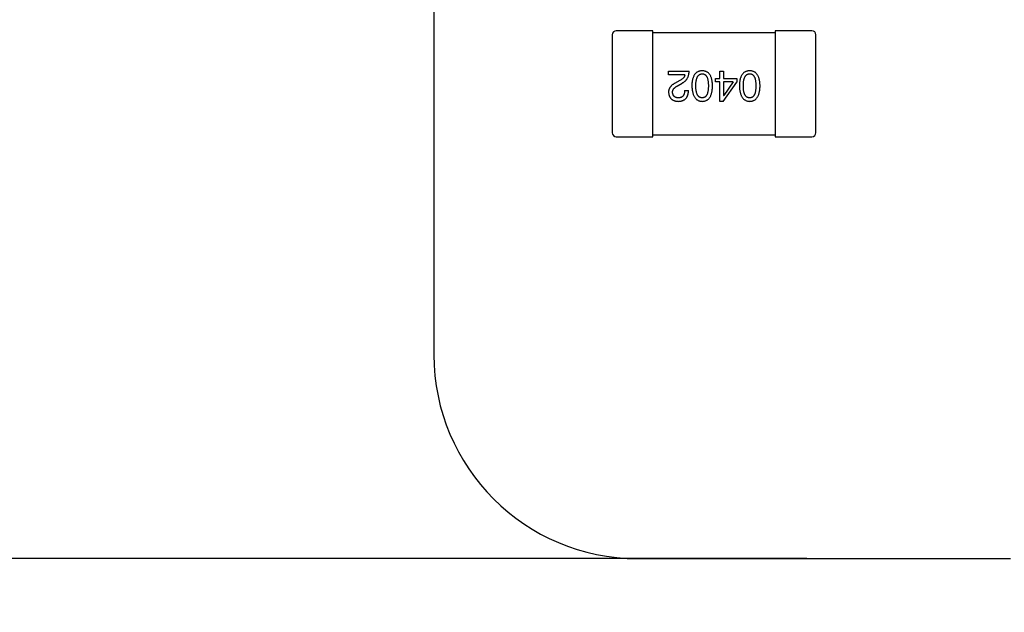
# Model space of a CAD drawing. Header units: millimetres. Extents: x 0 to 297, y 0 to 210.
# Tile 5 of 172: x 87.04 to 91.87, y 78.69 to 81.6. Entities that reach past the tile are written whole.
import ezdxf

# ---------------------------------------------------------------- set-up
doc = ezdxf.new("R2010")
doc.units = ezdxf.units.MM
doc.header["$LTSCALE"] = 16.335
doc.header["$PDMODE"] = 3
doc.header["$PDSIZE"] = 8
doc.linetypes.add('CENTER', pattern=[0.6, 0.375, -0.075, 0.075, -0.075])
doc.layers.get('0').update_dxf_attribs({"linetype": 'CONTINUOUS'})
doc.layers.get('Defpoints').update_dxf_attribs({"linetype": 'CONTINUOUS'})
for name, color, linetype in [('2_100_DXF_CONTINUOUS_LINE', 7, 'CONTINUOUS'), ('3_1_A_DXF_CONTINUOUS_LINE', 7, 'CONTINUOUS'), ('_1_10001_DXF_CONTINUOUS_LINE', 7, 'CONTINUOUS'), ('OPEN_CASCADEDXF_CONTINUOUS_LINE', 7, 'CONTINUOUS')]:
    doc.layers.add(name, color=color, linetype=linetype)
doc.styles.get("Standard").update_dxf_attribs({"font": '仿宋_GB2312.ttf'})
doc.dimstyles.get("Standard").update_dxf_attribs({"dimtxt": 2.5, "dimasz": 3.5, "dimexe": 1.5, "dimexo": 1, "dimtad": 1, "dimdsep": 46, "dimtxsty": 'Standard', "dimblk": '_FILLED', "dimblk1": '_FILLED', "dimblk2": '_FILLED', "dimcen": 0.09, "dimazin": 2, "dimtol": 1, "dimtp": 0.01, "dimtm": 0.01, "dimtfac": 1, "dimtofl": 0, "dimtmove": 0, "dimatfit": 3, "dimldrblk": '_FILLED', "dimfxl": 1, "dimtolj": 1, "dimarcsym": 0})

# ---------------------------------------------------------------- blocks, each defined once
blk = doc.blocks.new('_FILLED')
at = {"color": 0, "linetype": 'ByBlock'}
blk.add_solid([(0, 0), (-1, 0.1714), (-1, -0.1714)], dxfattribs=at)
blk = doc.blocks.new('*D10')
at = {"color": 0, "lineweight": -2, "transparency": 16777216}
for p, q in [((89.4434, 148.9536), (77.5589, 148.9536)), ((79.0589, 147.9536), (79.0589, 115.0786)), ((79.0589, 79.9536), (79.0589, 112.8286)), ((89.4434, 78.9536), (77.5589, 78.9536))]:
    blk.add_line(p, q, dxfattribs=at)
at = {"layer": 'Defpoints', "color": 0, "transparency": 16777216}
for p in [(90.4434, 148.9536), (79.0589, 78.9536), (90.4434, 78.9536)]:
    blk.add_point(p, dxfattribs=at)
at = {"color": 0, "lineweight": -2, "transparency": 16777216}
for p, rotation in [((79.0589, 148.9536), 90), ((79.0589, 78.9536), 270)]:
    blk.add_blockref('_FILLED', p, dxfattribs=dict(at, rotation=rotation))
at = {"color": 0, "transparency": 16777216, "insert": (79.0589, 113.9536), "char_height": 1, "attachment_point": 5}
blk.add_mtext('\\A1;70.00', dxfattribs=at)
blk = doc.blocks.new('*D11')
at = {"color": 0, "lineweight": -2, "transparency": 16777216}
for p, q in [((90.8984, 78.9536), (77.5428, 78.9536)), ((79.0428, 77.9536), (79.0428, 77.2286)), ((79.0428, 74.2536), (79.0428, 74.9786)), ((90.8984, 73.2536), (77.5428, 73.2536))]:
    blk.add_line(p, q, dxfattribs=at)
at = {"layer": 'Defpoints', "color": 0, "transparency": 16777216}
for p in [(91.8984, 78.9536), (79.0428, 73.2536), (91.8984, 73.2536)]:
    blk.add_point(p, dxfattribs=at)
at = {"color": 0, "lineweight": -2, "transparency": 16777216}
for p, rotation in [((79.0428, 78.9536), 90), ((79.0428, 73.2536), 270)]:
    blk.add_blockref('_FILLED', p, dxfattribs=dict(at, rotation=rotation))
at = {"color": 0, "transparency": 16777216, "insert": (79.0428, 76.1036), "char_height": 1, "attachment_point": 5}
blk.add_mtext('\\A1;5.70', dxfattribs=at)
blk = doc.blocks.new('*D12')
at = {"color": 0, "linetype": 'CENTER', "lineweight": -2, "transparency": 16777216}
for p, q in [((89.4434, 93.3596), (82.4185, 93.3596)), ((83.9185, 92.3596), (83.9185, 87.2816)), ((83.9185, 79.9536), (83.9185, 85.0316)), ((89.4434, 78.9536), (82.4185, 78.9536))]:
    blk.add_line(p, q, dxfattribs=at)
at = {"layer": 'Defpoints', "color": 0, "linetype": 'CENTER', "transparency": 16777216}
for p in [(90.4434, 93.3596), (83.9185, 78.9536), (90.4434, 78.9536)]:
    blk.add_point(p, dxfattribs=at)
at = {"color": 0, "linetype": 'CENTER', "lineweight": -2, "transparency": 16777216}
for p, rotation in [((83.9185, 93.3596), 90), ((83.9185, 78.9536), 270)]:
    blk.add_blockref('_FILLED', p, dxfattribs=dict(at, rotation=rotation))
at = {"color": 0, "linetype": 'CENTER', "transparency": 16777216, "insert": (83.9185, 86.1566), "char_height": 1, "attachment_point": 5}
blk.add_mtext('\\A1;14.41', dxfattribs=at)

msp = doc.modelspace()

# ---------------------------------------------------------------- linework, layer by layer
at = {"layer": '2_100_DXF_CONTINUOUS_LINE', "color": 7, "linetype": 'Continuous'}
for p, q in [((90.9234, 81.5435), (90.7434, 81.5435)), ((90.7434, 81.5435), (90.7434, 81.0235)), ((90.9434, 81.0435), (90.9434, 81.5235)), ((90.7434, 81.0235), (90.9234, 81.0235))]:
    msp.add_line(p, q, dxfattribs=at)
for centre, start, end in [((90.9234, 81.5235), 0, 90), ((90.9234, 81.0435), 270, 0)]:
    msp.add_arc(centre, 0.02, start, end, dxfattribs=at)
at = {"layer": '3_1_A_DXF_CONTINUOUS_LINE', "color": 7, "linetype": 'Continuous'}
for p, q in [((89.9434, 81.5235), (89.9434, 81.0435)), ((90.1434, 81.5435), (89.9634, 81.5435)), ((90.1434, 81.0235), (90.1434, 81.5435)), ((89.9634, 81.0235), (90.1434, 81.0235))]:
    msp.add_line(p, q, dxfattribs=at)
for centre, start, end in [((89.9634, 81.5235), 90, 180), ((89.9634, 81.0435), 180, 270)]:
    msp.add_arc(centre, 0.02, start, end, dxfattribs=at)
at = {"layer": '_1_10001_DXF_CONTINUOUS_LINE', "color": 7, "linetype": 'Continuous'}
for p, q in [((90.7434, 81.5335), (90.1434, 81.5335)), ((90.2202, 81.3448), (90.321, 81.3448)), ((90.2202, 81.3276), (90.2202, 81.3448)), ((90.3005, 81.3276), (90.2202, 81.3276)), ((90.4722, 81.3448), (90.4903, 81.3448)), ((90.4722, 81.3087), (90.4722, 81.3448)), ((90.4903, 81.3448), (90.4903, 81.3087)), ((90.276, 81.2997), (90.2604, 81.2907)), ((90.2669, 81.2751), (90.2866, 81.2866)), ((90.4501, 81.3087), (90.4722, 81.3087)), ((90.4501, 81.2932), (90.4501, 81.3087)), ((90.4722, 81.2932), (90.4501, 81.2932)), ((90.4722, 81.1973), (90.4722, 81.2932)), ((90.4878, 81.1973), (90.555, 81.2907)), ((90.4903, 81.3087), (90.555, 81.3087)), ((90.5378, 81.2932), (90.4903, 81.2932)), ((90.4903, 81.2932), (90.4903, 81.226)), ((90.5378, 81.2932), (90.4911, 81.226)), ((90.555, 81.3087), (90.555, 81.2907)), ((90.2989, 81.2506), (90.3178, 81.2506)), ((90.4878, 81.1973), (90.4722, 81.1973)), ((90.4903, 81.226), (90.4911, 81.226)), ((90.1434, 81.0335), (90.7434, 81.0335))]:
    msp.add_line(p, q, dxfattribs=at)
for points, knots in [([(90.3005, 81.3276), (90.3003, 81.3263), (90.2998, 81.3237), (90.2981, 81.3199), (90.296, 81.3162), (90.2932, 81.3127), (90.2898, 81.3093), (90.2857, 81.3059), (90.2811, 81.3027), (90.2777, 81.3008), (90.276, 81.2997)], [0, 0, 0, 0, 0.103034, 0.208166, 0.318255, 0.434664, 0.559728, 0.695394, 0.841708, 1, 1, 1, 1]), ([(90.2866, 81.2866), (90.288, 81.2874), (90.2907, 81.2889), (90.2945, 81.2914), (90.2981, 81.2941), (90.3014, 81.297), (90.3044, 81.3), (90.3072, 81.3032), (90.3098, 81.3066), (90.3121, 81.3102), (90.3141, 81.3139), (90.3159, 81.3178), (90.3174, 81.3219), (90.3186, 81.3261), (90.3196, 81.3306), (90.3204, 81.3352), (90.3209, 81.3399), (90.321, 81.3432), (90.321, 81.3448)], [0, 0, 0, 0, 0.065828, 0.130094, 0.192451, 0.254037, 0.313974, 0.373757, 0.433048, 0.492243, 0.551902, 0.611758, 0.672678, 0.734814, 0.798569, 0.863693, 0.930488, 1, 1, 1, 1]), ([(90.3852, 81.3473), (90.3832, 81.3472), (90.3793, 81.347), (90.3737, 81.3461), (90.3684, 81.3445), (90.3635, 81.3425), (90.359, 81.3398), (90.3548, 81.3366), (90.3511, 81.3328), (90.3477, 81.3284), (90.3447, 81.3235), (90.3421, 81.318), (90.3399, 81.3119), (90.338, 81.3053), (90.3365, 81.2982), (90.3354, 81.2905), (90.3346, 81.2822), (90.3344, 81.2764), (90.3343, 81.2735)], [0, 0, 0, 0, 0.059134, 0.115603, 0.169236, 0.221572, 0.273254, 0.32474, 0.377319, 0.431815, 0.488555, 0.548609, 0.612242, 0.680182, 0.75251, 0.829782, 0.91231, 1, 1, 1, 1]), ([(90.354, 81.2735), (90.354, 81.2759), (90.3541, 81.2804), (90.3544, 81.287), (90.355, 81.2932), (90.3559, 81.2989), (90.357, 81.3042), (90.3583, 81.309), (90.3598, 81.3134), (90.3617, 81.3173), (90.3638, 81.3208), (90.3661, 81.3238), (90.3686, 81.3265), (90.3715, 81.3286), (90.3745, 81.3303), (90.3779, 81.3315), (90.3814, 81.3323), (90.3839, 81.3324), (90.3852, 81.3325)], [0, 0, 0, 0, 0.094834, 0.184067, 0.267029, 0.344713, 0.417334, 0.484367, 0.546941, 0.604717, 0.65953, 0.710539, 0.759381, 0.806382, 0.853027, 0.900623, 0.949121, 1, 1, 1, 1]), ([(90.436, 81.2735), (90.4359, 81.2764), (90.4357, 81.2822), (90.4349, 81.2905), (90.4338, 81.2982), (90.4323, 81.3053), (90.4304, 81.3119), (90.4282, 81.318), (90.4256, 81.3235), (90.4226, 81.3284), (90.4192, 81.3328), (90.4155, 81.3366), (90.4113, 81.3398), (90.4068, 81.3425), (90.4019, 81.3445), (90.3967, 81.3461), (90.391, 81.347), (90.3871, 81.3472), (90.3852, 81.3473)], [0, 0, 0, 0, 0.087693, 0.170223, 0.247496, 0.319826, 0.387768, 0.451403, 0.511459, 0.568358, 0.622671, 0.675251, 0.726739, 0.778422, 0.830759, 0.884394, 0.940865, 1, 1, 1, 1]), ([(90.3852, 81.3325), (90.3864, 81.3325), (90.3888, 81.3324), (90.3923, 81.3317), (90.3955, 81.3306), (90.3985, 81.3289), (90.4012, 81.3268), (90.4038, 81.3242), (90.406, 81.3212), (90.408, 81.3177), (90.4098, 81.3138), (90.4113, 81.3094), (90.4126, 81.3045), (90.4137, 81.2992), (90.4145, 81.2934), (90.415, 81.2872), (90.4154, 81.2805), (90.4155, 81.2759), (90.4155, 81.2735)], [0, 0, 0, 0, 0.049766, 0.097012, 0.143225, 0.188786, 0.235079, 0.282962, 0.333687, 0.387747, 0.445963, 0.508657, 0.576545, 0.649868, 0.72822, 0.812712, 0.903543, 1, 1, 1, 1]), ([(90.6183, 81.3473), (90.6163, 81.3472), (90.6124, 81.347), (90.6068, 81.3461), (90.6016, 81.3445), (90.5967, 81.3425), (90.5921, 81.3398), (90.588, 81.3366), (90.5842, 81.3328), (90.5809, 81.3284), (90.5779, 81.3235), (90.5753, 81.318), (90.573, 81.3119), (90.5712, 81.3053), (90.5696, 81.2982), (90.5686, 81.2905), (90.5678, 81.2822), (90.5676, 81.2764), (90.5675, 81.2735)], [0, 0, 0, 0, 0.059134, 0.115603, 0.169236, 0.221572, 0.273254, 0.32474, 0.377319, 0.431815, 0.488555, 0.548609, 0.612242, 0.680182, 0.75251, 0.829782, 0.91231, 1, 1, 1, 1]), ([(90.5872, 81.2735), (90.5872, 81.2759), (90.5872, 81.2804), (90.5876, 81.287), (90.5882, 81.2932), (90.589, 81.2989), (90.5901, 81.3042), (90.5914, 81.309), (90.593, 81.3134), (90.5948, 81.3173), (90.5969, 81.3208), (90.5992, 81.3238), (90.6018, 81.3265), (90.6046, 81.3286), (90.6077, 81.3303), (90.611, 81.3315), (90.6146, 81.3323), (90.617, 81.3324), (90.6183, 81.3325)], [0, 0, 0, 0, 0.094834, 0.184067, 0.267029, 0.344713, 0.417334, 0.484367, 0.546941, 0.604717, 0.65953, 0.710539, 0.759381, 0.806382, 0.853027, 0.900623, 0.949121, 1, 1, 1, 1]), ([(90.6691, 81.2735), (90.669, 81.2764), (90.6688, 81.2822), (90.6681, 81.2905), (90.667, 81.2982), (90.6654, 81.3053), (90.6636, 81.3119), (90.6613, 81.318), (90.6587, 81.3235), (90.6557, 81.3284), (90.6524, 81.3328), (90.6486, 81.3366), (90.6445, 81.3398), (90.64, 81.3425), (90.6351, 81.3445), (90.6298, 81.3461), (90.6242, 81.347), (90.6203, 81.3472), (90.6183, 81.3473)], [0, 0, 0, 0, 0.087693, 0.170223, 0.247496, 0.319826, 0.387768, 0.451403, 0.511459, 0.568358, 0.622671, 0.675251, 0.726739, 0.778422, 0.830759, 0.884394, 0.940865, 1, 1, 1, 1]), ([(90.6183, 81.3325), (90.6195, 81.3325), (90.6219, 81.3324), (90.6254, 81.3317), (90.6287, 81.3306), (90.6316, 81.3289), (90.6344, 81.3268), (90.6369, 81.3242), (90.6391, 81.3212), (90.6411, 81.3177), (90.6429, 81.3138), (90.6445, 81.3094), (90.6457, 81.3045), (90.6468, 81.2992), (90.6476, 81.2934), (90.6482, 81.2872), (90.6486, 81.2805), (90.6486, 81.2759), (90.6486, 81.2735)], [0, 0, 0, 0, 0.049766, 0.097012, 0.143225, 0.188786, 0.235079, 0.282962, 0.333687, 0.387747, 0.445963, 0.508657, 0.576545, 0.649868, 0.72822, 0.812712, 0.903543, 1, 1, 1, 1]), ([(90.2604, 81.2907), (90.2587, 81.2899), (90.2554, 81.2884), (90.2507, 81.2859), (90.2463, 81.2833), (90.2422, 81.2807), (90.2385, 81.2779), (90.2351, 81.275), (90.2321, 81.2721), (90.2294, 81.2691), (90.2271, 81.2659), (90.2251, 81.2627), (90.2234, 81.2594), (90.222, 81.256), (90.2211, 81.2525), (90.2204, 81.2489), (90.2201, 81.2453), (90.2202, 81.2428), (90.2202, 81.2415)], [0, 0, 0, 0, 0.082731, 0.161257, 0.236138, 0.307554, 0.375712, 0.440848, 0.502916, 0.562567, 0.619798, 0.675716, 0.73039, 0.78386, 0.837315, 0.890547, 0.944917, 1, 1, 1, 1]), ([(90.2202, 81.2415), (90.2204, 81.2398), (90.2206, 81.2365), (90.2214, 81.2318), (90.2225, 81.2273), (90.224, 81.2231), (90.2258, 81.2192), (90.2278, 81.2157), (90.2303, 81.2124), (90.2331, 81.2095), (90.2362, 81.2069), (90.2396, 81.2046), (90.2434, 81.2026), (90.2475, 81.2009), (90.2519, 81.1995), (90.2566, 81.1984), (90.2617, 81.1977), (90.2651, 81.1974), (90.2669, 81.1973)], [0, 0, 0, 0, 0.070688, 0.137741, 0.201612, 0.262778, 0.321223, 0.378455, 0.434411, 0.490146, 0.546362, 0.603392, 0.662208, 0.723401, 0.787372, 0.85442, 0.925153, 1, 1, 1, 1]), ([(90.2399, 81.2407), (90.2398, 81.2415), (90.2397, 81.2431), (90.2399, 81.2455), (90.2403, 81.2479), (90.2409, 81.2503), (90.2418, 81.2526), (90.2429, 81.2548), (90.2442, 81.257), (90.2459, 81.2592), (90.2476, 81.2614), (90.2497, 81.2634), (90.252, 81.2655), (90.2545, 81.2675), (90.2573, 81.2695), (90.2603, 81.2714), (90.2635, 81.2733), (90.2658, 81.2745), (90.2669, 81.2751)], [0, 0, 0, 0, 0.052237, 0.103888, 0.155485, 0.207395, 0.259864, 0.31356, 0.369176, 0.4266, 0.486836, 0.550048, 0.61567, 0.685271, 0.75824, 0.834614, 0.915635, 1, 1, 1, 1]), ([(90.2694, 81.2145), (90.2683, 81.2145), (90.2661, 81.2147), (90.2629, 81.215), (90.2599, 81.2156), (90.2571, 81.2164), (90.2546, 81.2174), (90.2522, 81.2185), (90.25, 81.2199), (90.248, 81.2214), (90.2463, 81.2232), (90.2448, 81.2251), (90.2434, 81.2272), (90.2423, 81.2296), (90.2414, 81.2321), (90.2407, 81.2348), (90.2401, 81.2377), (90.24, 81.2397), (90.2399, 81.2407)], [0, 0, 0, 0, 0.076112, 0.148436, 0.216883, 0.281466, 0.34298, 0.402356, 0.459881, 0.51546, 0.571111, 0.62658, 0.683162, 0.741007, 0.801404, 0.863825, 0.930544, 1, 1, 1, 1]), ([(90.2669, 81.1973), (90.269, 81.1974), (90.2729, 81.1976), (90.2786, 81.1984), (90.2839, 81.1995), (90.2888, 81.2011), (90.2934, 81.2031), (90.2975, 81.2054), (90.3013, 81.2082), (90.3047, 81.2114), (90.3077, 81.2149), (90.3103, 81.2189), (90.3125, 81.2232), (90.3144, 81.2279), (90.3158, 81.233), (90.3169, 81.2385), (90.3175, 81.2444), (90.3177, 81.2485), (90.3178, 81.2506)], [0, 0, 0, 0, 0.07282, 0.141057, 0.2062, 0.267672, 0.326735, 0.383519, 0.439188, 0.494454, 0.549628, 0.605958, 0.66397, 0.72402, 0.787502, 0.854127, 0.925065, 1, 1, 1, 1]), ([(90.2989, 81.2506), (90.2989, 81.2491), (90.2988, 81.2463), (90.2983, 81.2422), (90.2977, 81.2384), (90.2968, 81.2348), (90.2957, 81.2316), (90.2945, 81.2286), (90.2929, 81.2259), (90.2912, 81.2235), (90.2892, 81.2213), (90.287, 81.2195), (90.2846, 81.218), (90.282, 81.2167), (90.2791, 81.2157), (90.2761, 81.215), (90.2728, 81.2146), (90.2706, 81.2145), (90.2694, 81.2145)], [0, 0, 0, 0, 0.082594, 0.15978, 0.232961, 0.301462, 0.365595, 0.426678, 0.484662, 0.540809, 0.595146, 0.648401, 0.702272, 0.757102, 0.813447, 0.872233, 0.934055, 1, 1, 1, 1]), ([(90.3343, 81.2735), (90.3345, 81.2705), (90.3347, 81.2646), (90.3356, 81.2562), (90.3368, 81.2482), (90.3383, 81.2409), (90.3402, 81.2341), (90.3425, 81.2279), (90.3451, 81.2223), (90.3481, 81.2172), (90.3515, 81.2127), (90.3552, 81.2087), (90.3593, 81.2053), (90.3638, 81.2025), (90.3686, 81.2004), (90.3738, 81.1987), (90.3794, 81.1976), (90.3832, 81.1974), (90.3852, 81.1973)], [0, 0, 0, 0, 0.088475, 0.171606, 0.249595, 0.322626, 0.391327, 0.455765, 0.516374, 0.573675, 0.628522, 0.681161, 0.732559, 0.783563, 0.83504, 0.887639, 0.942585, 1, 1, 1, 1]), ([(90.3852, 81.2145), (90.3839, 81.2145), (90.3814, 81.2146), (90.3779, 81.2153), (90.3745, 81.2165), (90.3715, 81.2181), (90.3687, 81.2202), (90.3661, 81.2228), (90.3638, 81.2258), (90.3617, 81.2293), (90.3599, 81.2332), (90.3583, 81.2376), (90.357, 81.2425), (90.3559, 81.2478), (90.355, 81.2536), (90.3544, 81.2598), (90.3541, 81.2665), (90.354, 81.2711), (90.354, 81.2735)], [0, 0, 0, 0, 0.050604, 0.098688, 0.145699, 0.191791, 0.238625, 0.286717, 0.337546, 0.391814, 0.449755, 0.512106, 0.579685, 0.652048, 0.730262, 0.814146, 0.904281, 1, 1, 1, 1]), ([(90.4155, 81.2735), (90.4155, 81.2711), (90.4154, 81.2665), (90.415, 81.2598), (90.4145, 81.2536), (90.4137, 81.2478), (90.4126, 81.2425), (90.4113, 81.2376), (90.4098, 81.2332), (90.408, 81.2293), (90.406, 81.2258), (90.4038, 81.2228), (90.4012, 81.2202), (90.3985, 81.2181), (90.3955, 81.2165), (90.3923, 81.2153), (90.3888, 81.2146), (90.3864, 81.2145), (90.3852, 81.2145)], [0, 0, 0, 0, 0.096452, 0.187278, 0.271765, 0.350519, 0.423437, 0.491321, 0.554011, 0.612224, 0.666281, 0.717003, 0.764884, 0.811423, 0.856783, 0.902993, 0.950236, 1, 1, 1, 1]), ([(90.3852, 81.1973), (90.3871, 81.1974), (90.391, 81.1975), (90.3967, 81.1985), (90.4019, 81.2001), (90.4068, 81.2022), (90.4113, 81.205), (90.4155, 81.2083), (90.4192, 81.2122), (90.4226, 81.2168), (90.4256, 81.2218), (90.4282, 81.2275), (90.4304, 81.2338), (90.4323, 81.2406), (90.4338, 81.248), (90.4349, 81.256), (90.4357, 81.2645), (90.4359, 81.2705), (90.436, 81.2735)], [0, 0, 0, 0, 0.057911, 0.113262, 0.165956, 0.217443, 0.268511, 0.319665, 0.372, 0.426129, 0.483365, 0.543779, 0.607756, 0.676562, 0.749704, 0.827713, 0.911177, 1, 1, 1, 1]), ([(90.5675, 81.2735), (90.5676, 81.2705), (90.5679, 81.2646), (90.5687, 81.2562), (90.5699, 81.2482), (90.5715, 81.2409), (90.5734, 81.2341), (90.5756, 81.2279), (90.5783, 81.2223), (90.5813, 81.2172), (90.5847, 81.2127), (90.5884, 81.2087), (90.5925, 81.2053), (90.597, 81.2025), (90.6018, 81.2004), (90.607, 81.1987), (90.6125, 81.1976), (90.6163, 81.1974), (90.6183, 81.1973)], [0, 0, 0, 0, 0.088475, 0.171606, 0.249595, 0.322626, 0.391327, 0.455765, 0.516374, 0.573675, 0.628522, 0.681161, 0.732559, 0.783563, 0.83504, 0.887639, 0.942585, 1, 1, 1, 1]), ([(90.6183, 81.2145), (90.617, 81.2145), (90.6146, 81.2146), (90.611, 81.2153), (90.6077, 81.2165), (90.6046, 81.2181), (90.6018, 81.2202), (90.5992, 81.2228), (90.5969, 81.2258), (90.5948, 81.2293), (90.593, 81.2332), (90.5914, 81.2376), (90.5901, 81.2425), (90.589, 81.2478), (90.5882, 81.2536), (90.5876, 81.2598), (90.5872, 81.2665), (90.5872, 81.2711), (90.5872, 81.2735)], [0, 0, 0, 0, 0.050604, 0.098688, 0.145699, 0.191791, 0.238625, 0.286717, 0.337546, 0.391814, 0.449755, 0.512106, 0.579685, 0.652048, 0.730262, 0.814146, 0.904281, 1, 1, 1, 1]), ([(90.6183, 81.1973), (90.6203, 81.1974), (90.6242, 81.1975), (90.6298, 81.1985), (90.6351, 81.2001), (90.64, 81.2022), (90.6445, 81.205), (90.6486, 81.2083), (90.6524, 81.2122), (90.6557, 81.2168), (90.6587, 81.2218), (90.6613, 81.2275), (90.6636, 81.2338), (90.6654, 81.2406), (90.667, 81.248), (90.6681, 81.256), (90.6688, 81.2645), (90.669, 81.2705), (90.6691, 81.2735)], [0, 0, 0, 0, 0.057911, 0.113262, 0.165956, 0.217443, 0.268511, 0.319665, 0.372, 0.426129, 0.483365, 0.543779, 0.607756, 0.676562, 0.749704, 0.827713, 0.911177, 1, 1, 1, 1]), ([(90.6486, 81.2735), (90.6486, 81.2711), (90.6486, 81.2665), (90.6482, 81.2598), (90.6476, 81.2536), (90.6468, 81.2478), (90.6457, 81.2425), (90.6445, 81.2376), (90.6429, 81.2332), (90.6411, 81.2293), (90.6391, 81.2258), (90.6369, 81.2228), (90.6344, 81.2202), (90.6316, 81.2181), (90.6286, 81.2165), (90.6254, 81.2153), (90.6219, 81.2146), (90.6195, 81.2145), (90.6183, 81.2145)], [0, 0, 0, 0, 0.096452, 0.187278, 0.271765, 0.350519, 0.423437, 0.491321, 0.554011, 0.612224, 0.666281, 0.717003, 0.764884, 0.811423, 0.856783, 0.902993, 0.950236, 1, 1, 1, 1])]:
    msp.add_open_spline(points, degree=3, knots=knots, dxfattribs=at)
at = {"layer": 'OPEN_CASCADEDXF_CONTINUOUS_LINE', "color": 7, "linetype": 'Continuous'}
for p, q in [((89.0684, 95.6736), (89.0684, 79.9536)), ((90.0684, 78.9536), (91.8984, 78.9536))]:
    msp.add_line(p, q, dxfattribs=at)
msp.add_arc((90.0688, 79.954), 1.0004, 180.0209, 269.9791, dxfattribs=at)

# ---------------------------------------------------------------- dimensions: what is measured, and where the dimension line sits
at = {"color": 3}
for base, p1, p2, picture, middle in [((79.0589, 78.9536), (90.4434, 148.9536), (90.4434, 78.9536), '*D10', (79.0589, 113.9536)), ((79.0428, 73.2536), (91.8984, 78.9536), (91.8984, 73.2536), '*D11', (79.0428, 76.1036))]:
    dim = msp.add_linear_dim(base=base, p1=p1, p2=p2, angle=90, dimstyle='Standard', override={"dimtxt": 1, "dimasz": 1, "dimtad": 0, "dimtih": 1, "dimtoh": 1, "dimzin": 0, "dimcen": 2.673, "dimadec": 0, "dimazin": 0, "dimtol": 0, "dimtzin": 0}, dxfattribs=at)
    dim.commit()
    dim.dimension.update_dxf_attribs({"geometry": picture, "text_midpoint": middle})
at = {"color": 3, "linetype": 'CENTER'}
dim = msp.add_linear_dim(base=(83.9185, 78.9536), p1=(90.4434, 93.3596), p2=(90.4434, 78.9536), angle=90, dimstyle='Standard', override={"dimtxt": 1, "dimasz": 1, "dimtad": 0, "dimtih": 1, "dimtoh": 1, "dimzin": 0, "dimcen": 2.673, "dimadec": 0, "dimazin": 0, "dimtol": 0, "dimtzin": 0}, dxfattribs=at)
dim.commit()
dim.dimension.update_dxf_attribs({"geometry": '*D12', "text_midpoint": (83.9185, 86.1566)})

doc.saveas('drawing.dxf')
